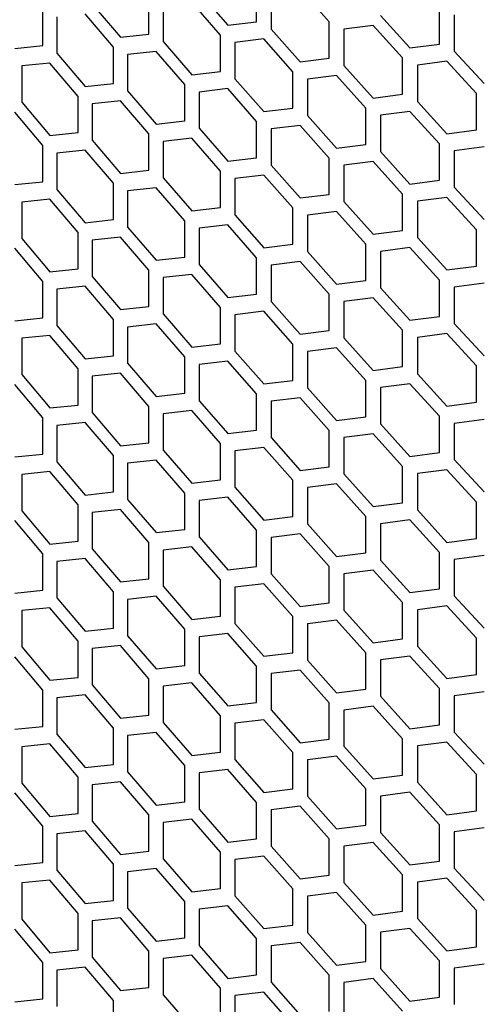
# Model space of a CAD drawing. Header units: millimetres. Extents: x 16448 to 19047, y 3049 to 4868.
# Tile 28 of 41: x 18452 to 18510, y 4064 to 4188. Entities that reach past the tile are written whole.
import ezdxf

# ---------------------------------------------------------------- set-up
doc = ezdxf.new("R2010")
doc.units = ezdxf.units.MM
doc.layers.add('5', color=251, linetype='Continuous')

msp = doc.modelspace()

# ---------------------------------------------------------------- linework, layer by layer
at = {"layer": '5'}
for p, q in [((18481.448, 4187.695), (18481.448, 4192.277)), ((18474.173, 4191.423), (18477.803, 4187.263)), ((18483.276, 4191.351), (18483.276, 4186.768)), ((18490.621, 4187.669), (18486.941, 4191.796)), ((18460.686, 4189.92), (18464.263, 4185.726)), ((18467.854, 4186.123), (18467.854, 4190.706)), ((18469.655, 4189.762), (18469.655, 4185.18)), ((18476.894, 4186.011), (18473.267, 4190.173)), ((18454.462, 4184.68), (18454.462, 4189.263)), ((18463.367, 4184.482), (18459.794, 4188.679)), ((18497.095, 4188.488), (18500.813, 4184.386)), ((18504.545, 4184.877), (18504.545, 4189.459)), ((18506.416, 4188.562), (18506.416, 4183.98)), ((18456.236, 4188.302), (18456.236, 4183.72)), ((18477.803, 4187.263), (18481.448, 4187.695)), ((18490.621, 4183.087), (18490.621, 4187.669)), ((18496.167, 4187.223), (18492.467, 4186.754)), ((18499.882, 4183.12), (18496.167, 4187.223)), ((18464.263, 4185.726), (18467.854, 4186.123)), ((18476.894, 4181.429), (18476.894, 4186.011)), ((18483.276, 4186.768), (18486.941, 4182.632)), ((18492.467, 4186.754), (18492.467, 4182.172)), ((18450.925, 4184.317), (18454.462, 4184.68)), ((18469.655, 4185.18), (18473.267, 4181.008)), ((18482.361, 4185.513), (18478.713, 4185.079)), ((18478.713, 4185.079), (18478.713, 4180.497)), ((18486.024, 4181.374), (18482.361, 4185.513)), ((18500.813, 4184.386), (18504.545, 4184.877)), ((18456.236, 4183.72), (18459.794, 4179.514)), ((18463.367, 4179.9), (18463.367, 4184.482)), ((18468.754, 4183.933), (18465.159, 4183.533)), ((18465.159, 4183.533), (18465.159, 4178.951)), ((18472.363, 4179.759), (18468.754, 4183.933)), ((18506.416, 4183.98), (18510.168, 4179.902)), ((18455.348, 4182.481), (18451.808, 4182.116)), ((18451.808, 4182.116), (18451.808, 4177.533)), ((18458.903, 4178.274), (18455.348, 4182.481)), ((18486.941, 4182.632), (18490.621, 4183.087)), ((18492.467, 4182.172), (18496.167, 4178.059)), ((18499.882, 4178.537), (18499.882, 4183.12)), ((18505.48, 4182.709), (18501.745, 4182.217)), ((18501.745, 4182.217), (18501.745, 4177.635)), ((18509.229, 4178.629), (18505.48, 4182.709)), ((18473.267, 4181.008), (18476.894, 4181.429)), ((18486.024, 4176.792), (18486.024, 4181.374)), ((18491.544, 4180.911), (18487.86, 4180.453)), ((18495.241, 4176.795), (18491.544, 4180.911)), ((18459.794, 4179.514), (18463.367, 4179.9)), ((18472.363, 4175.177), (18472.363, 4179.759)), ((18478.713, 4180.497), (18482.361, 4176.348)), ((18487.86, 4180.453), (18487.86, 4175.871)), ((18465.159, 4178.951), (18468.754, 4174.768)), ((18477.803, 4179.244), (18474.173, 4178.821)), ((18474.173, 4178.821), (18474.173, 4174.239)), ((18481.448, 4175.093), (18477.803, 4179.244)), ((18496.167, 4178.059), (18499.882, 4178.537)), ((18509.229, 4174.047), (18509.229, 4178.629)), ((18451.808, 4177.533), (18455.348, 4173.317)), ((18458.903, 4173.691), (18458.903, 4178.274)), ((18464.263, 4177.707), (18460.686, 4177.319)), ((18460.686, 4177.319), (18460.686, 4172.736)), ((18467.854, 4173.522), (18464.263, 4177.707)), ((18501.745, 4177.635), (18505.48, 4173.545)), ((18454.462, 4172.079), (18450.925, 4176.298)), ((18482.361, 4176.348), (18486.024, 4176.792)), ((18495.241, 4172.213), (18495.241, 4176.795)), ((18500.813, 4176.367), (18497.095, 4175.886)), ((18504.545, 4172.275), (18500.813, 4176.367)), ((18468.754, 4174.768), (18472.363, 4175.177)), ((18481.448, 4170.511), (18481.448, 4175.093)), ((18487.86, 4175.871), (18491.544, 4171.746)), ((18497.095, 4175.886), (18497.095, 4171.304)), ((18455.348, 4173.317), (18458.903, 4173.691)), ((18467.854, 4168.94), (18467.854, 4173.522)), ((18474.173, 4174.239), (18477.803, 4170.079)), ((18486.941, 4174.613), (18483.276, 4174.167)), ((18483.276, 4174.167), (18483.276, 4169.585)), ((18490.621, 4170.485), (18486.941, 4174.613)), ((18505.48, 4173.545), (18509.229, 4174.047)), ((18460.686, 4172.736), (18464.263, 4168.542)), ((18473.267, 4172.989), (18469.655, 4172.578)), ((18469.655, 4172.578), (18469.655, 4167.996)), ((18476.894, 4168.827), (18473.267, 4172.989)), ((18491.544, 4171.746), (18495.241, 4172.213)), ((18504.545, 4167.693), (18504.545, 4172.275)), ((18454.462, 4167.497), (18454.462, 4172.079)), ((18459.794, 4171.495), (18456.236, 4171.118)), ((18456.236, 4171.118), (18456.236, 4166.536)), ((18463.367, 4167.299), (18459.794, 4171.495)), ((18497.095, 4171.304), (18500.813, 4167.203)), ((18510.168, 4171.883), (18506.416, 4171.378)), ((18506.416, 4171.378), (18506.416, 4166.796)), ((18477.803, 4170.079), (18481.448, 4170.511)), ((18490.621, 4165.903), (18490.621, 4170.485)), ((18496.167, 4170.04), (18492.467, 4169.571)), ((18499.882, 4165.936), (18496.167, 4170.04)), ((18464.263, 4168.542), (18467.854, 4168.94)), ((18476.894, 4164.245), (18476.894, 4168.827)), ((18483.276, 4169.585), (18486.941, 4165.448)), ((18492.467, 4169.571), (18492.467, 4164.989)), ((18450.925, 4167.133), (18454.462, 4167.497)), ((18463.367, 4162.717), (18463.367, 4167.299)), ((18469.655, 4167.996), (18473.267, 4163.825)), ((18482.361, 4168.329), (18478.713, 4167.895)), ((18478.713, 4167.895), (18478.713, 4163.313)), ((18486.024, 4164.19), (18482.361, 4168.329)), ((18500.813, 4167.203), (18504.545, 4167.693)), ((18456.236, 4166.536), (18459.794, 4162.331)), ((18468.754, 4166.749), (18465.159, 4166.35)), ((18465.159, 4166.35), (18465.159, 4161.767)), ((18472.363, 4162.576), (18468.754, 4166.749)), ((18506.416, 4166.796), (18510.168, 4162.718)), ((18455.348, 4165.298), (18451.808, 4164.932)), ((18451.808, 4164.932), (18451.808, 4160.35)), ((18458.903, 4161.09), (18455.348, 4165.298)), ((18486.941, 4165.448), (18490.621, 4165.903)), ((18492.467, 4164.989), (18496.167, 4160.875)), ((18499.882, 4161.354), (18499.882, 4165.936)), ((18505.48, 4165.526), (18501.745, 4165.033)), ((18501.745, 4165.033), (18501.745, 4160.451)), ((18509.229, 4161.446), (18505.48, 4165.526)), ((18473.267, 4163.825), (18476.894, 4164.245)), ((18486.024, 4159.608), (18486.024, 4164.19)), ((18491.544, 4163.727), (18487.86, 4163.27)), ((18495.241, 4159.612), (18491.544, 4163.727)), ((18459.794, 4162.331), (18463.367, 4162.717)), ((18472.363, 4157.993), (18472.363, 4162.576)), ((18478.713, 4163.313), (18482.361, 4159.165)), ((18487.86, 4163.27), (18487.86, 4158.688)), ((18458.903, 4156.508), (18458.903, 4161.09)), ((18465.159, 4161.767), (18468.754, 4157.585)), ((18477.803, 4162.06), (18474.173, 4161.638)), ((18474.173, 4161.638), (18474.173, 4157.055)), ((18481.448, 4157.91), (18477.803, 4162.06)), ((18496.167, 4160.875), (18499.882, 4161.354)), ((18509.229, 4156.863), (18509.229, 4161.446)), ((18451.808, 4160.35), (18455.348, 4156.133)), ((18464.263, 4160.523), (18460.686, 4160.135)), ((18460.686, 4160.135), (18460.686, 4155.553)), ((18467.854, 4156.338), (18464.263, 4160.523)), ((18501.745, 4160.451), (18505.48, 4156.361)), ((18454.462, 4154.895), (18450.925, 4159.114)), ((18482.361, 4159.165), (18486.024, 4159.608)), ((18487.86, 4158.688), (18491.544, 4154.563)), ((18495.241, 4155.029), (18495.241, 4159.612)), ((18500.813, 4159.184), (18497.095, 4158.703)), ((18497.095, 4158.703), (18497.095, 4154.121)), ((18504.545, 4155.092), (18500.813, 4159.184)), ((18468.754, 4157.585), (18472.363, 4157.993)), ((18481.448, 4153.327), (18481.448, 4157.91)), ((18486.941, 4157.429), (18483.276, 4156.983)), ((18490.621, 4153.302), (18486.941, 4157.429)), ((18455.348, 4156.133), (18458.903, 4156.508)), ((18467.854, 4151.756), (18467.854, 4156.338)), ((18474.173, 4157.055), (18477.803, 4152.896)), ((18483.276, 4156.983), (18483.276, 4152.401)), ((18505.48, 4156.361), (18509.229, 4156.863)), ((18454.462, 4150.313), (18454.462, 4154.895)), ((18460.686, 4155.553), (18464.263, 4151.359)), ((18473.267, 4155.806), (18469.655, 4155.395)), ((18469.655, 4155.395), (18469.655, 4150.812)), ((18476.894, 4151.644), (18473.267, 4155.806)), ((18491.544, 4154.563), (18495.241, 4155.029)), ((18504.545, 4150.509), (18504.545, 4155.092)), ((18459.794, 4154.312), (18456.236, 4153.935)), ((18456.236, 4153.935), (18456.236, 4149.352)), ((18463.367, 4150.115), (18459.794, 4154.312)), ((18497.095, 4154.121), (18500.813, 4150.019)), ((18510.168, 4154.699), (18506.416, 4154.195)), ((18506.416, 4154.195), (18506.416, 4149.612)), ((18477.803, 4152.896), (18481.448, 4153.327)), ((18483.276, 4152.401), (18486.941, 4148.265)), ((18490.621, 4148.719), (18490.621, 4153.302)), ((18496.167, 4152.856), (18492.467, 4152.387)), ((18492.467, 4152.387), (18492.467, 4147.805)), ((18499.882, 4148.752), (18496.167, 4152.856)), ((18464.263, 4151.359), (18467.854, 4151.756)), ((18476.894, 4147.061), (18476.894, 4151.644)), ((18482.361, 4151.146), (18478.713, 4150.712)), ((18486.024, 4147.007), (18482.361, 4151.146)), ((18450.925, 4149.95), (18454.462, 4150.313)), ((18463.367, 4145.533), (18463.367, 4150.115)), ((18469.655, 4150.812), (18473.267, 4146.641)), ((18478.713, 4150.712), (18478.713, 4146.129)), ((18500.813, 4150.019), (18504.545, 4150.509)), ((18456.236, 4149.352), (18459.794, 4145.147)), ((18468.754, 4149.566), (18465.159, 4149.166)), ((18465.159, 4149.166), (18465.159, 4144.584)), ((18472.363, 4145.392), (18468.754, 4149.566)), ((18486.941, 4148.265), (18490.621, 4148.719)), ((18499.882, 4144.17), (18499.882, 4148.752)), ((18506.416, 4149.612), (18510.168, 4145.535)), ((18455.348, 4148.114), (18451.808, 4147.748)), ((18451.808, 4147.748), (18451.808, 4143.166)), ((18458.903, 4143.906), (18455.348, 4148.114)), ((18492.467, 4147.805), (18496.167, 4143.692)), ((18505.48, 4148.342), (18501.745, 4147.85)), ((18501.745, 4147.85), (18501.745, 4143.267)), ((18509.229, 4144.262), (18505.48, 4148.342)), ((18473.267, 4146.641), (18476.894, 4147.061)), ((18478.713, 4146.129), (18482.361, 4141.981)), ((18486.024, 4142.424), (18486.024, 4147.007)), ((18491.544, 4146.544), (18487.86, 4146.086)), ((18487.86, 4146.086), (18487.86, 4141.504)), ((18495.241, 4142.428), (18491.544, 4146.544)), ((18459.794, 4145.147), (18463.367, 4145.533)), ((18472.363, 4140.81), (18472.363, 4145.392)), ((18477.803, 4144.877), (18474.173, 4144.454)), ((18481.448, 4140.726), (18477.803, 4144.877)), ((18458.903, 4139.324), (18458.903, 4143.906)), ((18465.159, 4144.584), (18468.754, 4140.401)), ((18474.173, 4144.454), (18474.173, 4139.872)), ((18496.167, 4143.692), (18499.882, 4144.17)), ((18509.229, 4139.68), (18509.229, 4144.262)), ((18451.808, 4143.166), (18455.348, 4138.949)), ((18464.263, 4143.34), (18460.686, 4142.951)), ((18460.686, 4142.951), (18460.686, 4138.369)), ((18467.854, 4139.155), (18464.263, 4143.34)), ((18482.361, 4141.981), (18486.024, 4142.424)), ((18495.241, 4137.846), (18495.241, 4142.428)), ((18501.745, 4143.267), (18505.48, 4139.178)), ((18454.462, 4137.712), (18450.925, 4141.931)), ((18487.86, 4141.504), (18491.544, 4137.379)), ((18500.813, 4142), (18497.095, 4141.519)), ((18497.095, 4141.519), (18497.095, 4136.937)), ((18504.545, 4137.908), (18500.813, 4142)), ((18468.754, 4140.401), (18472.363, 4140.81)), ((18474.173, 4139.872), (18477.803, 4135.712)), ((18481.448, 4136.144), (18481.448, 4140.726)), ((18486.941, 4140.245), (18483.276, 4139.8)), ((18490.621, 4136.118), (18486.941, 4140.245)), ((18455.348, 4138.949), (18458.903, 4139.324)), ((18467.854, 4134.572), (18467.854, 4139.155)), ((18473.267, 4138.622), (18469.655, 4138.211)), ((18476.894, 4134.46), (18473.267, 4138.622)), ((18483.276, 4139.8), (18483.276, 4135.218)), ((18505.48, 4139.178), (18509.229, 4139.68)), ((18454.462, 4133.129), (18454.462, 4137.712)), ((18460.686, 4138.369), (18464.263, 4134.175)), ((18469.655, 4138.211), (18469.655, 4133.629)), ((18491.544, 4137.379), (18495.241, 4137.846)), ((18504.545, 4133.326), (18504.545, 4137.908)), ((18510.168, 4137.516), (18506.416, 4137.011)), ((18459.794, 4137.128), (18456.236, 4136.751)), ((18456.236, 4136.751), (18456.236, 4132.169)), ((18463.367, 4132.932), (18459.794, 4137.128)), ((18477.803, 4135.712), (18481.448, 4136.144)), ((18497.095, 4136.937), (18500.813, 4132.835)), ((18506.416, 4137.011), (18506.416, 4132.429)), ((18483.276, 4135.218), (18486.941, 4131.081)), ((18490.621, 4131.536), (18490.621, 4136.118)), ((18496.167, 4135.673), (18492.467, 4135.204)), ((18492.467, 4135.204), (18492.467, 4130.621)), ((18499.882, 4131.569), (18496.167, 4135.673)), ((18464.263, 4134.175), (18467.854, 4134.572)), ((18476.894, 4129.878), (18476.894, 4134.46)), ((18482.361, 4133.962), (18478.713, 4133.528)), ((18486.024, 4129.823), (18482.361, 4133.962)), ((18450.925, 4132.766), (18454.462, 4133.129)), ((18463.367, 4128.349), (18463.367, 4132.932)), ((18469.655, 4133.629), (18473.267, 4129.458)), ((18478.713, 4133.528), (18478.713, 4128.946)), ((18500.813, 4132.835), (18504.545, 4133.326)), ((18506.416, 4132.429), (18510.168, 4128.351)), ((18456.236, 4132.169), (18459.794, 4127.963)), ((18468.754, 4132.382), (18465.159, 4131.982)), ((18465.159, 4131.982), (18465.159, 4127.4)), ((18472.363, 4128.208), (18468.754, 4132.382)), ((18486.941, 4131.081), (18490.621, 4131.536)), ((18499.882, 4126.986), (18499.882, 4131.569)), ((18455.348, 4130.93), (18451.808, 4130.565)), ((18451.808, 4130.565), (18451.808, 4125.983)), ((18458.903, 4126.723), (18455.348, 4130.93)), ((18492.467, 4130.621), (18496.167, 4126.508)), ((18505.48, 4131.159), (18501.745, 4130.666)), ((18501.745, 4130.666), (18501.745, 4126.084)), ((18509.229, 4127.078), (18505.48, 4131.159)), ((18473.267, 4129.458), (18476.894, 4129.878)), ((18478.713, 4128.946), (18482.361, 4124.797)), ((18486.024, 4125.241), (18486.024, 4129.823)), ((18491.544, 4129.36), (18487.86, 4128.903)), ((18487.86, 4128.903), (18487.86, 4124.32)), ((18495.241, 4125.244), (18491.544, 4129.36)), ((18459.794, 4127.963), (18463.367, 4128.349)), ((18472.363, 4123.626), (18472.363, 4128.208)), ((18477.803, 4127.693), (18474.173, 4127.271)), ((18481.448, 4123.542), (18477.803, 4127.693)), ((18458.903, 4122.14), (18458.903, 4126.723)), ((18465.159, 4127.4), (18468.754, 4123.217)), ((18474.173, 4127.271), (18474.173, 4122.688)), ((18496.167, 4126.508), (18499.882, 4126.986)), ((18509.229, 4122.496), (18509.229, 4127.078)), ((18451.808, 4125.983), (18455.348, 4121.766)), ((18464.263, 4126.156), (18460.686, 4125.768)), ((18460.686, 4125.768), (18460.686, 4121.186)), ((18467.854, 4121.971), (18464.263, 4126.156)), ((18482.361, 4124.797), (18486.024, 4125.241)), ((18495.241, 4120.662), (18495.241, 4125.244)), ((18501.745, 4126.084), (18505.48, 4121.994)), ((18454.462, 4120.528), (18450.925, 4124.747)), ((18487.86, 4124.32), (18491.544, 4120.195)), ((18500.813, 4124.816), (18497.095, 4124.336)), ((18497.095, 4124.336), (18497.095, 4119.753)), ((18504.545, 4120.724), (18500.813, 4124.816)), ((18468.754, 4123.217), (18472.363, 4123.626)), ((18474.173, 4122.688), (18477.803, 4118.528)), ((18481.448, 4118.96), (18481.448, 4123.542)), ((18486.941, 4123.062), (18483.276, 4122.616)), ((18483.276, 4122.616), (18483.276, 4118.034)), ((18490.621, 4118.935), (18486.941, 4123.062)), ((18505.48, 4121.994), (18509.229, 4122.496)), ((18455.348, 4121.766), (18458.903, 4122.14)), ((18467.854, 4117.389), (18467.854, 4121.971)), ((18473.267, 4121.438), (18469.655, 4121.027)), ((18476.894, 4117.276), (18473.267, 4121.438)), ((18454.462, 4115.946), (18454.462, 4120.528)), ((18460.686, 4121.186), (18464.263, 4116.991)), ((18469.655, 4121.027), (18469.655, 4116.445)), ((18491.544, 4120.195), (18495.241, 4120.662)), ((18504.545, 4116.142), (18504.545, 4120.724)), ((18510.168, 4120.332), (18506.416, 4119.827)), ((18459.794, 4119.944), (18456.236, 4119.567)), ((18456.236, 4119.567), (18456.236, 4114.985)), ((18463.367, 4115.748), (18459.794, 4119.944)), ((18477.803, 4118.528), (18481.448, 4118.96)), ((18490.621, 4114.352), (18490.621, 4118.935)), ((18497.095, 4119.753), (18500.813, 4115.652)), ((18506.416, 4119.827), (18506.416, 4115.245)), ((18483.276, 4118.034), (18486.941, 4113.897)), ((18496.167, 4118.489), (18492.467, 4118.02)), ((18492.467, 4118.02), (18492.467, 4113.438)), ((18499.882, 4114.385), (18496.167, 4118.489)), ((18464.263, 4116.991), (18467.854, 4117.389)), ((18469.655, 4116.445), (18473.267, 4112.274)), ((18476.894, 4112.694), (18476.894, 4117.276)), ((18482.361, 4116.778), (18478.713, 4116.344)), ((18478.713, 4116.344), (18478.713, 4111.762)), ((18486.024, 4112.639), (18482.361, 4116.778)), ((18450.925, 4115.582), (18454.462, 4115.946)), ((18463.367, 4111.166), (18463.367, 4115.748)), ((18468.754, 4115.198), (18465.159, 4114.799)), ((18472.363, 4111.025), (18468.754, 4115.198)), ((18500.813, 4115.652), (18504.545, 4116.142)), ((18506.416, 4115.245), (18510.168, 4111.167)), ((18456.236, 4114.985), (18459.794, 4110.78)), ((18465.159, 4114.799), (18465.159, 4110.216)), ((18486.941, 4113.897), (18490.621, 4114.352)), ((18499.882, 4109.803), (18499.882, 4114.385)), ((18505.48, 4113.975), (18501.745, 4113.482)), ((18509.229, 4109.895), (18505.48, 4113.975)), ((18455.348, 4113.747), (18451.808, 4113.381)), ((18451.808, 4113.381), (18451.808, 4108.799)), ((18458.903, 4109.539), (18455.348, 4113.747)), ((18473.267, 4112.274), (18476.894, 4112.694)), ((18486.024, 4108.057), (18486.024, 4112.639)), ((18492.467, 4113.438), (18496.167, 4109.324)), ((18501.745, 4113.482), (18501.745, 4108.9)), ((18478.713, 4111.762), (18482.361, 4107.614)), ((18491.544, 4112.176), (18487.86, 4111.719)), ((18487.86, 4111.719), (18487.86, 4107.137)), ((18495.241, 4108.061), (18491.544, 4112.176)), ((18459.794, 4110.78), (18463.367, 4111.166)), ((18465.159, 4110.216), (18468.754, 4106.034)), ((18472.363, 4106.442), (18472.363, 4111.025)), ((18477.803, 4110.509), (18474.173, 4110.087)), ((18474.173, 4110.087), (18474.173, 4105.505)), ((18481.448, 4106.359), (18477.803, 4110.509)), ((18451.808, 4108.799), (18455.348, 4104.582)), ((18458.903, 4104.957), (18458.903, 4109.539)), ((18464.263, 4108.972), (18460.686, 4108.584)), ((18467.854, 4104.787), (18464.263, 4108.972)), ((18496.167, 4109.324), (18499.882, 4109.803)), ((18501.745, 4108.9), (18505.48, 4104.81)), ((18509.229, 4105.312), (18509.229, 4109.895)), ((18454.462, 4103.344), (18450.925, 4107.563)), ((18460.686, 4108.584), (18460.686, 4104.002)), ((18482.361, 4107.614), (18486.024, 4108.057)), ((18495.241, 4103.478), (18495.241, 4108.061)), ((18500.813, 4107.633), (18497.095, 4107.152)), ((18504.545, 4103.541), (18500.813, 4107.633)), ((18468.754, 4106.034), (18472.363, 4106.442)), ((18481.448, 4101.777), (18481.448, 4106.359)), ((18487.86, 4107.137), (18491.544, 4103.012)), ((18497.095, 4107.152), (18497.095, 4102.57)), ((18474.173, 4105.505), (18477.803, 4101.345)), ((18486.941, 4105.878), (18483.276, 4105.433)), ((18483.276, 4105.433), (18483.276, 4100.85)), ((18490.621, 4101.751), (18486.941, 4105.878)), ((18505.48, 4104.81), (18509.229, 4105.312)), ((18455.348, 4104.582), (18458.903, 4104.957)), ((18460.686, 4104.002), (18464.263, 4099.808)), ((18467.854, 4100.205), (18467.854, 4104.787)), ((18473.267, 4104.255), (18469.655, 4103.844)), ((18469.655, 4103.844), (18469.655, 4099.262)), ((18476.894, 4100.093), (18473.267, 4104.255)), ((18454.462, 4098.762), (18454.462, 4103.344)), ((18459.794, 4102.761), (18456.236, 4102.384)), ((18463.367, 4098.564), (18459.794, 4102.761)), ((18491.544, 4103.012), (18495.241, 4103.478)), ((18504.545, 4098.958), (18504.545, 4103.541)), ((18510.168, 4103.148), (18506.416, 4102.644)), ((18506.416, 4102.644), (18506.416, 4098.062)), ((18456.236, 4102.384), (18456.236, 4097.802)), ((18477.803, 4101.345), (18481.448, 4101.777)), ((18490.621, 4097.169), (18490.621, 4101.751)), ((18497.095, 4102.57), (18500.813, 4098.468)), ((18464.263, 4099.808), (18467.854, 4100.205)), ((18483.276, 4100.85), (18486.941, 4096.714)), ((18496.167, 4101.305), (18492.467, 4100.836)), ((18492.467, 4100.836), (18492.467, 4096.254)), ((18499.882, 4097.201), (18496.167, 4101.305)), ((18469.655, 4099.262), (18473.267, 4095.09)), ((18476.894, 4095.51), (18476.894, 4100.093)), ((18482.361, 4099.595), (18478.713, 4099.161)), ((18478.713, 4099.161), (18478.713, 4094.578)), ((18486.024, 4095.456), (18482.361, 4099.595)), ((18500.813, 4098.468), (18504.545, 4098.958)), ((18450.925, 4098.399), (18454.462, 4098.762)), ((18456.236, 4097.802), (18459.794, 4093.596)), ((18463.367, 4093.982), (18463.367, 4098.564)), ((18468.754, 4098.015), (18465.159, 4097.615)), ((18472.363, 4093.841), (18468.754, 4098.015)), ((18506.416, 4098.062), (18510.168, 4093.984)), ((18455.348, 4096.563), (18451.808, 4096.198)), ((18458.903, 4092.355), (18455.348, 4096.563)), ((18465.159, 4097.615), (18465.159, 4093.033)), ((18486.941, 4096.714), (18490.621, 4097.169)), ((18499.882, 4092.619), (18499.882, 4097.201)), ((18505.48, 4096.791), (18501.745, 4096.299)), ((18509.229, 4092.711), (18505.48, 4096.791)), ((18451.808, 4096.198), (18451.808, 4091.615)), ((18473.267, 4095.09), (18476.894, 4095.51)), ((18486.024, 4090.873), (18486.024, 4095.456)), ((18492.467, 4096.254), (18496.167, 4092.141)), ((18501.745, 4096.299), (18501.745, 4091.716)), ((18459.794, 4093.596), (18463.367, 4093.982)), ((18478.713, 4094.578), (18482.361, 4090.43)), ((18491.544, 4094.993), (18487.86, 4094.535)), ((18487.86, 4094.535), (18487.86, 4089.953)), ((18495.241, 4090.877), (18491.544, 4094.993)), ((18465.159, 4093.033), (18468.754, 4088.85)), ((18472.363, 4089.259), (18472.363, 4093.841)), ((18477.803, 4093.326), (18474.173, 4092.903)), ((18474.173, 4092.903), (18474.173, 4088.321)), ((18481.448, 4089.175), (18477.803, 4093.326)), ((18509.229, 4088.129), (18509.229, 4092.711)), ((18451.808, 4091.615), (18455.348, 4087.399)), ((18458.903, 4087.773), (18458.903, 4092.355)), ((18464.263, 4091.789), (18460.686, 4091.401)), ((18467.854, 4087.604), (18464.263, 4091.789)), ((18496.167, 4092.141), (18499.882, 4092.619)), ((18501.745, 4091.716), (18505.48, 4087.627)), ((18454.462, 4086.161), (18450.925, 4090.38)), ((18460.686, 4091.401), (18460.686, 4086.818)), ((18482.361, 4090.43), (18486.024, 4090.873)), ((18495.241, 4086.295), (18495.241, 4090.877)), ((18500.813, 4090.449), (18497.095, 4089.968)), ((18504.545, 4086.357), (18500.813, 4090.449)), ((18468.754, 4088.85), (18472.363, 4089.259)), ((18481.448, 4084.593), (18481.448, 4089.175)), ((18487.86, 4089.953), (18491.544, 4085.828)), ((18497.095, 4089.968), (18497.095, 4085.386)), ((18455.348, 4087.399), (18458.903, 4087.773)), ((18474.173, 4088.321), (18477.803, 4084.161)), ((18486.941, 4088.695), (18483.276, 4088.249)), ((18483.276, 4088.249), (18483.276, 4083.667)), ((18490.621, 4084.567), (18486.941, 4088.695)), ((18505.48, 4087.627), (18509.229, 4088.129)), ((18460.686, 4086.818), (18464.263, 4082.624)), ((18467.854, 4083.021), (18467.854, 4087.604)), ((18473.267, 4087.071), (18469.655, 4086.66)), ((18469.655, 4086.66), (18469.655, 4082.078)), ((18476.894, 4082.909), (18473.267, 4087.071)), ((18454.462, 4081.578), (18454.462, 4086.161)), ((18459.794, 4085.577), (18456.236, 4085.2)), ((18456.236, 4085.2), (18456.236, 4080.618)), ((18463.367, 4081.381), (18459.794, 4085.577)), ((18491.544, 4085.828), (18495.241, 4086.295)), ((18497.095, 4085.386), (18500.813, 4081.285)), ((18504.545, 4081.775), (18504.545, 4086.357)), ((18510.168, 4085.965), (18506.416, 4085.46)), ((18506.416, 4085.46), (18506.416, 4080.878)), ((18477.803, 4084.161), (18481.448, 4084.593)), ((18490.621, 4079.985), (18490.621, 4084.567)), ((18496.167, 4084.122), (18492.467, 4083.653)), ((18499.882, 4080.018), (18496.167, 4084.122)), ((18464.263, 4082.624), (18467.854, 4083.021)), ((18476.894, 4078.327), (18476.894, 4082.909)), ((18483.276, 4083.667), (18486.941, 4079.53)), ((18492.467, 4083.653), (18492.467, 4079.07)), ((18450.925, 4081.215), (18454.462, 4081.578)), ((18469.655, 4082.078), (18473.267, 4077.907)), ((18482.361, 4082.411), (18478.713, 4081.977)), ((18478.713, 4081.977), (18478.713, 4077.395)), ((18486.024, 4078.272), (18482.361, 4082.411)), ((18500.813, 4081.285), (18504.545, 4081.775)), ((18456.236, 4080.618), (18459.794, 4076.412)), ((18463.367, 4076.798), (18463.367, 4081.381)), ((18468.754, 4080.831), (18465.159, 4080.431)), ((18465.159, 4080.431), (18465.159, 4075.849)), ((18472.363, 4076.657), (18468.754, 4080.831)), ((18506.416, 4080.878), (18510.168, 4076.8)), ((18455.348, 4079.38), (18451.808, 4079.014)), ((18451.808, 4079.014), (18451.808, 4074.432)), ((18458.903, 4075.172), (18455.348, 4079.38)), ((18486.941, 4079.53), (18490.621, 4079.985)), ((18492.467, 4079.07), (18496.167, 4074.957)), ((18499.882, 4075.436), (18499.882, 4080.018)), ((18505.48, 4079.608), (18501.745, 4079.115)), ((18501.745, 4079.115), (18501.745, 4074.533)), ((18509.229, 4075.528), (18505.48, 4079.608)), ((18473.267, 4077.907), (18476.894, 4078.327)), ((18486.024, 4073.69), (18486.024, 4078.272)), ((18491.544, 4077.809), (18487.86, 4077.352)), ((18495.241, 4073.693), (18491.544, 4077.809)), ((18459.794, 4076.412), (18463.367, 4076.798)), ((18472.363, 4072.075), (18472.363, 4076.657)), ((18478.713, 4077.395), (18482.361, 4073.247)), ((18487.86, 4077.352), (18487.86, 4072.769)), ((18465.159, 4075.849), (18468.754, 4071.666)), ((18477.803, 4076.142), (18474.173, 4075.72)), ((18474.173, 4075.72), (18474.173, 4071.137)), ((18481.448, 4071.992), (18477.803, 4076.142)), ((18496.167, 4074.957), (18499.882, 4075.436)), ((18509.229, 4070.945), (18509.229, 4075.528)), ((18451.808, 4074.432), (18455.348, 4070.215)), ((18458.903, 4070.59), (18458.903, 4075.172)), ((18464.263, 4074.605), (18460.686, 4074.217)), ((18460.686, 4074.217), (18460.686, 4069.635)), ((18467.854, 4070.42), (18464.263, 4074.605)), ((18501.745, 4074.533), (18505.48, 4070.443)), ((18454.462, 4068.977), (18450.925, 4073.196)), ((18482.361, 4073.247), (18486.024, 4073.69)), ((18487.86, 4072.769), (18491.544, 4068.644)), ((18495.241, 4069.111), (18495.241, 4073.693)), ((18500.813, 4073.266), (18497.095, 4072.785)), ((18497.095, 4072.785), (18497.095, 4068.202)), ((18504.545, 4069.173), (18500.813, 4073.266)), ((18468.754, 4071.666), (18472.363, 4072.075)), ((18481.448, 4067.409), (18481.448, 4071.992)), ((18455.348, 4070.215), (18458.903, 4070.59)), ((18467.854, 4065.838), (18467.854, 4070.42)), ((18474.173, 4071.137), (18477.803, 4066.978)), ((18486.941, 4071.511), (18483.276, 4071.065)), ((18483.276, 4071.065), (18483.276, 4066.483)), ((18490.621, 4067.384), (18486.941, 4071.511)), ((18505.48, 4070.443), (18509.229, 4070.945)), ((18460.686, 4069.635), (18464.263, 4065.441)), ((18473.267, 4069.888), (18469.655, 4069.477)), ((18469.655, 4069.477), (18469.655, 4064.894)), ((18476.894, 4065.725), (18473.267, 4069.888)), ((18491.544, 4068.644), (18495.241, 4069.111)), ((18504.545, 4064.591), (18504.545, 4069.173)), ((18454.462, 4064.395), (18454.462, 4068.977)), ((18459.794, 4068.393), (18456.236, 4068.017)), ((18456.236, 4068.017), (18456.236, 4063.434)), ((18463.367, 4064.197), (18459.794, 4068.393)), ((18497.095, 4068.202), (18500.813, 4064.101)), ((18510.168, 4068.781), (18506.416, 4068.277)), ((18506.416, 4068.277), (18506.416, 4063.694)), ((18477.803, 4066.978), (18481.448, 4067.409)), ((18490.621, 4062.801), (18490.621, 4067.384)), ((18496.167, 4066.938), (18492.467, 4066.469)), ((18499.882, 4062.834), (18496.167, 4066.938)), ((18464.263, 4065.441), (18467.854, 4065.838)), ((18476.894, 4061.143), (18476.894, 4065.725)), ((18483.276, 4066.483), (18486.941, 4062.346)), ((18492.467, 4066.469), (18492.467, 4061.887)), ((18450.925, 4064.032), (18454.462, 4064.395)), ((18463.367, 4059.615), (18463.367, 4064.197)), ((18469.655, 4064.894), (18473.267, 4060.723)), ((18482.361, 4065.228), (18478.713, 4064.793)), ((18478.713, 4064.793), (18478.713, 4060.211)), ((18486.024, 4061.089), (18482.361, 4065.228)), ((18500.813, 4064.101), (18504.545, 4064.591))]:
    msp.add_line(p, q, dxfattribs=at)

doc.saveas('drawing.dxf')
